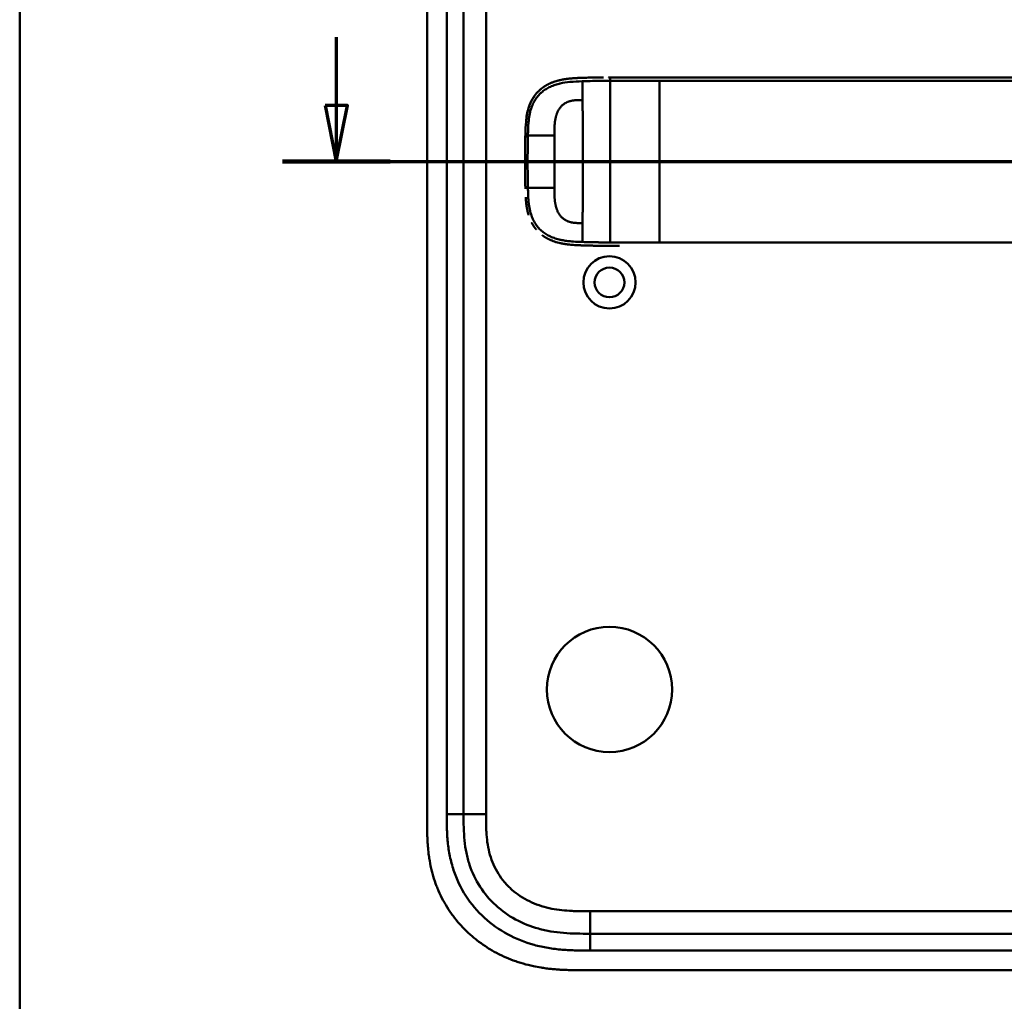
# Model space of a CAD drawing. Header units: millimetres. Extents: x 20 to 833, y 20 to 574.
# Tile 3 of 21: x 20 to 195, y 266 to 440. Entities that reach past the tile are written whole.
import ezdxf

# ---------------------------------------------------------------- set-up
doc = ezdxf.new("R2010")
doc.units = ezdxf.units.MM
doc.header["$LTSCALE"] = 2
for name, color, linetype, lineweight in [('Schnittansichtslinien(DIN)', 7, 'Continuous', 70), ('Sichtbare Kanten(DIN)', 7, 'Continuous', 50), ('Sichtbare tangentiale Kanten(DIN)', 7, 'Continuous', 50), ('Skizziergeometrie(DIN)', 7, 'Continuous', 50)]:
    doc.layers.add(name, color=color, linetype=linetype, lineweight=lineweight)

# ---------------------------------------------------------------- blocks, each defined once
blk = doc.blocks.new('Ränder Standardrahmen')
at = {"layer": 'Skizziergeometrie(DIN)', "flags": 128}
blk.add_lwpolyline([(10, 10), (10, 287), (410, 287), (410, 10), (10, 10)], dxfattribs=at)
blk = doc.blocks.new('2DTransSchnitt0')
at = {"layer": 'Schnittansichtslinien(DIN)', "linetype": 'Continuous'}
for p, q in [((38.205, 218.641), (38.205, 212.547)), ((39.205, 212.548), (37.205, 212.547)), ((37.205, 212.547), (38.205, 207.547)), ((38.205, 207.547), (39.205, 212.548)), ((38.205, 212.547), (38.205, 207.547)), ((33.403, 207.547), (164.65, 207.553))]:
    blk.add_line(p, q, dxfattribs=at)
at = {"layer": 'Schnittansichtslinien(DIN)', "linetype": 'Continuous', "lineweight": 140}
blk.add_line((33.403, 207.547), (43.008, 207.548), dxfattribs=at)
at = {"layer": 'Schnittansichtslinien(DIN)', "linetype": 'Continuous', "flags": 128}
blk.add_lwpolyline([(37.205, 212.547), (38.205, 207.547), (39.205, 212.548), (37.205, 212.547)], dxfattribs=at)
at = {"layer": 'Schnittansichtslinien(DIN)'}
blk.add_solid([(37.205, 212.547), (38.205, 207.547), (39.205, 212.548), (37.205, 212.547)], dxfattribs=at)

msp = doc.modelspace()

# ---------------------------------------------------------------- linework, layer by layer
at = {"layer": 'Sichtbare Kanten(DIN)'}
for p, q in [((92.608, 489.298), (92.608, 297.867)), ((99.108, 488.298), (99.108, 298.867)), ((125.318, 430.095), (125.252, 430.095)), ((122.881, 400.11), (122.881, 400.11)), ((121.647, 277.582), (266.57, 277.582)), ((120.647, 271.082), (279.57, 271.082))]:
    msp.add_line(p, q, dxfattribs=at)
for centre, radius in [((125.108, 393.582), 4.65), ((125.108, 393.582), 2.65), ((125.108, 321.082), 11.15)]:
    msp.add_circle(centre, radius, dxfattribs=at)
for radius, start, end in [(11.6, 147.51746, 147.56366), (11.7, 146.65937, 146.70471), (11.5, 148.39068, 148.43445), (11.5, 211.57112, 211.61294), (11.6, 212.44432, 212.48803), (11.7, 213.30625, 213.34865)]:
    msp.add_arc((125.108, 415.082), radius, start, end, dxfattribs=at)
for points, degree, knots in [([(120.253, 430.017), (120.252, 430.017), (119.837, 430.003), (119.053, 429.973), (118.276, 429.925), (117.516, 429.845), (116.77, 429.714), (116.42, 429.639)], 5, [0, 0, 0, 0, 0, 0, 0.00023388, 0.21792631, 0.41257681, 0.41257681, 0.41257681, 0.41257681, 0.41257681, 0.41257681]), ([(120.451, 430.024), (120.428, 430.023), (120.405, 430.022), (120.339, 430.02), (120.296, 430.019), (120.253, 430.017)], 3, [0.495122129, 0.495122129, 0.495122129, 0.495122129, 0.502349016, 0.502349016, 0.515895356, 0.515895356, 0.515895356, 0.515895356]), ([(120.451, 430.024), (120.451, 430.024), (120.451, 430.024), (120.451, 430.024), (120.451, 430.024), (120.452, 430.024), (120.452, 430.024), (120.453, 430.024), (120.453, 430.024), (120.456, 430.024), (120.458, 430.024), (120.467, 430.024), (120.474, 430.025), (120.5, 430.025), (120.519, 430.026), (120.598, 430.029), (120.657, 430.03), (120.754, 430.033), (120.791, 430.035), (120.846, 430.036), (120.865, 430.037), (120.893, 430.038), (120.902, 430.038), (120.916, 430.038), (120.921, 430.038), (120.928, 430.039), (120.93, 430.039), (120.934, 430.039), (120.935, 430.039), (120.937, 430.039), (120.937, 430.039), (120.938, 430.039), (120.939, 430.039), (120.939, 430.039), (120.939, 430.039), (120.939, 430.039), (120.939, 430.039), (120.94, 430.039), (120.94, 430.039), (120.94, 430.039), (120.94, 430.039), (120.94, 430.039)], 3, [0, 0, 0, 0, 0.000030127, 0.000030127, 0.00007034, 0.00007034, 0.000146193, 0.000146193, 0.000373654, 0.000373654, 0.001055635, 0.001055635, 0.003100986, 0.003100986, 0.009236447, 0.009236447, 0.027643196, 0.027643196, 0.039082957, 0.039082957, 0.044805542, 0.044805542, 0.047668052, 0.047668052, 0.049100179, 0.049100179, 0.049817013, 0.049817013, 0.050176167, 0.050176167, 0.050356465, 0.050356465, 0.050447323, 0.050447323, 0.050493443, 0.050493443, 0.050517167, 0.050517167, 0.050529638, 0.050529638, 0.050543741, 0.050543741, 0.050543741, 0.050543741]), ([(121.612, 430.056), (121.604, 430.056), (121.595, 430.056), (121.385, 430.051), (121.184, 430.046), (120.969, 430.04), (120.954, 430.039), (120.94, 430.039)], 3, [0.373932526, 0.373932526, 0.373932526, 0.373932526, 0.376597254, 0.376597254, 0.439473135, 0.439473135, 0.443987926, 0.443987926, 0.443987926, 0.443987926]), ([(121.612, 430.056), (121.612, 430.056), (121.612, 430.056), (121.613, 430.056), (121.613, 430.056), (121.613, 430.056), (121.614, 430.056), (121.615, 430.056), (121.616, 430.056), (121.621, 430.056), (121.624, 430.056), (121.638, 430.057), (121.649, 430.057), (121.691, 430.058), (121.722, 430.059), (121.849, 430.061), (121.944, 430.063), (122.069, 430.066), (122.1, 430.067), (122.145, 430.067), (122.161, 430.068), (122.184, 430.068), (122.191, 430.068), (122.203, 430.069), (122.206, 430.069), (122.212, 430.069), (122.214, 430.069), (122.217, 430.069), (122.218, 430.069), (122.219, 430.069), (122.22, 430.069), (122.221, 430.069), (122.221, 430.069), (122.221, 430.069), (122.221, 430.069), (122.222, 430.069), (122.222, 430.069), (122.222, 430.069), (122.222, 430.069), (122.222, 430.069)], 3, [0, 0, 0, 0, 0.000046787, 0.000046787, 0.000086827, 0.000086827, 0.000206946, 0.000206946, 0.000567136, 0.000567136, 0.001647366, 0.001647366, 0.004887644, 0.004887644, 0.014608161, 0.014608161, 0.043771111, 0.043771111, 0.053078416, 0.053078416, 0.057732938, 0.057732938, 0.060060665, 0.060060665, 0.061224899, 0.061224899, 0.061807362, 0.061807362, 0.062098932, 0.062098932, 0.062245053, 0.062245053, 0.062318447, 0.062318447, 0.062355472, 0.062355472, 0.062374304, 0.062374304, 0.062394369, 0.062394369, 0.062394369, 0.062394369]), ([(122.83, 430.079), (122.82, 430.079), (122.809, 430.078), (122.606, 430.076), (122.413, 430.072), (122.222, 430.069)], 3, [0.247650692, 0.247650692, 0.247650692, 0.247650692, 0.250845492, 0.250845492, 0.310534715, 0.310534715, 0.310534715, 0.310534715]), ([(122.83, 430.079), (122.83, 430.079), (122.83, 430.079), (122.83, 430.079), (122.831, 430.079), (122.831, 430.079), (122.831, 430.079), (122.833, 430.079), (122.834, 430.079), (122.839, 430.079), (122.842, 430.079), (122.856, 430.079), (122.867, 430.079), (122.909, 430.08), (122.941, 430.08), (123.069, 430.082), (123.164, 430.083), (123.289, 430.085), (123.318, 430.085), (123.362, 430.085), (123.376, 430.086), (123.398, 430.086), (123.405, 430.086), (123.416, 430.086), (123.42, 430.086), (123.426, 430.086), (123.427, 430.086), (123.43, 430.086), (123.431, 430.086), (123.432, 430.086), (123.433, 430.086), (123.434, 430.086), (123.434, 430.086), (123.434, 430.086), (123.434, 430.086), (123.434, 430.086), (123.434, 430.086), (123.435, 430.086), (123.435, 430.086), (123.435, 430.086)], 3, [0, 0, 0, 0, 0.000043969, 0.000043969, 0.000083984, 0.000083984, 0.000204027, 0.000204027, 0.000564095, 0.000564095, 0.001644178, 0.001644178, 0.004884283, 0.004884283, 0.014604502, 0.014604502, 0.04376599, 0.04376599, 0.052593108, 0.052593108, 0.057007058, 0.057007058, 0.059214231, 0.059214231, 0.060317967, 0.060317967, 0.060869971, 0.060869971, 0.061146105, 0.061146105, 0.061284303, 0.061284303, 0.061353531, 0.061353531, 0.061388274, 0.061388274, 0.061405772, 0.061405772, 0.061423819, 0.061423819, 0.061423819, 0.061423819]), ([(124.946, 430.095), (124.946, 430.095), (124.946, 430.095), (124.946, 430.095), (124.947, 430.095), (124.947, 430.095), (124.947, 430.095), (124.948, 430.095), (124.949, 430.095), (124.951, 430.095), (124.953, 430.095), (124.972, 430.095), (124.99, 430.095), (125.032, 430.095), (125.057, 430.095), (125.113, 430.095), (125.145, 430.095), (125.188, 430.095), (125.199, 430.095), (125.213, 430.095), (125.217, 430.095), (125.221, 430.095), (125.223, 430.095), (125.224, 430.095), (125.225, 430.095), (125.225, 430.095), (125.225, 430.095), (125.226, 430.095), (125.226, 430.095), (125.226, 430.095)], 3, [0, 0, 0, 0, 0.000010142, 0.000010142, 0.000037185, 0.000037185, 0.000109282, 0.000109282, 0.000301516, 0.000301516, 0.000814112, 0.000814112, 0.00628175, 0.00628175, 0.013571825, 0.013571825, 0.023292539, 0.023292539, 0.026532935, 0.026532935, 0.027613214, 0.027613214, 0.02797342, 0.02797342, 0.028093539, 0.028093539, 0.028133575, 0.028133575, 0.028179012, 0.028179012, 0.028179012, 0.028179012]), ([(274.337, 430.095), (273.907, 430.095), (273.467, 430.095), (273.017, 430.095), (270.486, 430.095), (267.745, 430.095), (265.004, 430.095), (262.754, 430.095), (260.484, 430.095), (258.214, 430.095), (248.11, 430.095), (237.96, 430.095), (227.838, 430.095), (210.929, 430.095), (194.004, 430.095), (177.091, 430.095), (168.634, 430.095), (160.175, 430.095), (151.717, 430.095), (147.488, 430.095), (143.261, 430.095), (139.031, 430.095), (136.367, 430.095), (133.69, 430.095), (131.044, 430.095), (129.49, 430.095), (127.956, 430.095), (126.409, 430.095), (126.047, 430.095), (125.69, 430.095), (125.318, 430.095)], 3, [4.0756562, 4.0756562, 4.0756562, 4.0756562, 4.2235005, 4.2235005, 4.2235005, 5.0551855, 5.0551855, 5.0551855, 5.7376751, 5.7376751, 5.7376751, 8.7756456, 8.7756456, 8.7756456, 13.8502555, 13.8502555, 13.8502555, 16.3875605, 16.3875605, 16.3875605, 17.6562129, 17.6562129, 17.6562129, 18.4553381, 18.4553381, 18.4553381, 18.9248654, 18.9248654, 18.9248654, 19.0347624, 19.0347624, 19.0347624, 19.0347624]), ([(110.585, 424.264), (110.585, 424.264), (110.585, 424.264), (110.585, 424.264), (110.585, 424.264), (110.585, 424.265), (110.585, 424.265), (110.586, 424.266), (110.586, 424.266), (110.588, 424.274), (110.59, 424.282), (110.594, 424.299), (110.597, 424.308), (110.606, 424.342), (110.613, 424.367), (110.657, 424.524), (110.697, 424.655), (110.797, 424.957), (110.859, 425.128), (111.222, 426.028), (111.632, 426.711), (112.308, 427.488), (112.501, 427.682), (112.772, 427.924), (112.841, 427.983), (112.934, 428.06), (112.958, 428.079), (113.011, 428.121), (113.048, 428.15), (113.071, 428.168)], 3, [0, 0, 0, 0, 0.00001917, 0.00001917, 0.00005748, 0.00005748, 0.0001341, 0.0001341, 0.00028731, 0.00028731, 0.00273868, 0.00273868, 0.00568458, 0.00568458, 0.01354038, 0.01354038, 0.05545011, 0.05545011, 0.11134725, 0.11134725, 0.35517064, 0.35517064, 0.44356669, 0.44356669, 0.47298691, 0.47298691, 0.48279208, 0.48279208, 0.49507867, 0.49507867, 0.49507867, 0.49507867]), ([(114.684, 429.1), (114.611, 429.07), (114.271, 428.921), (113.939, 428.752), (113.617, 428.562), (113.307, 428.35), (113.071, 428.168)], 5, [0.61062915, 0.61062915, 0.61062915, 0.61062915, 0.61062915, 0.61062915, 0.65331117, 0.81171679, 0.81171679, 0.81171679, 0.81171679, 0.81171679, 0.81171679]), ([(114.684, 429.101), (114.684, 429.101), (114.684, 429.101), (114.685, 429.101), (114.685, 429.101), (114.687, 429.102), (114.689, 429.102), (114.695, 429.105), (114.699, 429.107), (114.716, 429.114), (114.729, 429.119), (114.807, 429.152), (114.874, 429.178), (115.03, 429.239), (115.121, 429.272), (115.454, 429.388), (115.701, 429.462), (116.036, 429.549), (116.12, 429.57), (116.232, 429.597), (116.26, 429.603), (116.332, 429.619), (116.39, 429.632), (116.42, 429.639)], 3, [0, 0, 0, 0, 0.00003654, 0.00003654, 0.00018252, 0.00018252, 0.00076618, 0.00076618, 0.00242803, 0.00242803, 0.00685953, 0.00685953, 0.03049567, 0.03049567, 0.06201177, 0.06201177, 0.14610438, 0.14610438, 0.17411752, 0.17411752, 0.18345463, 0.18345463, 0.19786847, 0.19786847, 0.19786847, 0.19786847]), ([(111.945, 427.06), (111.812, 426.893), (111.632, 426.647), (111.465, 426.389), (111.311, 426.121), (111.172, 425.843), (111.132, 425.76)], 5, [0.97812109, 0.97812109, 0.97812109, 0.97812109, 0.97812109, 0.97812109, 1.08869603, 1.13469167, 1.13469167, 1.13469167, 1.13469167, 1.13469167, 1.13469167]), ([(110.121, 419.971), (110.138, 420.71), (110.163, 421.451), (110.308, 422.998), (110.442, 423.811), (110.751, 424.831), (110.839, 425.08), (110.971, 425.404), (111.005, 425.484), (111.053, 425.59), (111.065, 425.617), (111.095, 425.682), (111.121, 425.738), (111.132, 425.76)], 3, [0, 0, 0, 0, 0.22193069, 0.22193069, 0.46716018, 0.46716018, 0.54829237, 0.54829237, 0.57530605, 0.57530605, 0.58430942, 0.58430942, 0.59766622, 0.59766622, 0.59766622, 0.59766622]), ([(110.585, 424.264), (110.578, 424.238), (110.498, 423.93), (110.429, 423.619), (110.372, 423.305), (110.324, 422.989), (110.288, 422.699)], 5, [1.29338836, 1.29338836, 1.29338836, 1.29338836, 1.29338836, 1.29338836, 1.30638847, 1.4503927, 1.4503927, 1.4503927, 1.4503927, 1.4503927, 1.4503927]), ([(110.065, 414.872), (110.065, 414.872), (110.065, 414.873), (110.065, 414.873), (110.065, 414.873), (110.065, 414.874), (110.065, 414.874), (110.065, 414.876), (110.065, 414.877), (110.065, 414.882), (110.065, 414.885), (110.065, 414.9), (110.065, 414.911), (110.065, 414.954), (110.065, 414.986), (110.065, 415.116), (110.065, 415.213), (110.066, 415.602), (110.067, 415.893), (110.07, 416.622), (110.074, 417.06), (110.083, 417.825), (110.087, 418.153), (110.107, 419.434), (110.117, 420.388), (110.17, 421.338)], 3, [0, 0, 0, 0, 0.00008576, 0.00008576, 0.00012576, 0.00012576, 0.00024577, 0.00024577, 0.00060577, 0.00060577, 0.00168578, 0.00168578, 0.0049258, 0.0049258, 0.01464581, 0.01464581, 0.04380589, 0.04380589, 0.13128689, 0.13128689, 0.26250768, 0.26250768, 0.36092522, 0.36092522, 0.64677941, 0.64677941, 0.64677941, 0.64677941]), ([(110.088, 418.192), (110.088, 418.197), (110.089, 418.298), (110.098, 418.891), (110.109, 419.431), (110.121, 419.971)], 3, [0.11540998, 0.11540998, 0.11540998, 0.11540998, 0.13127697, 0.13127697, 0.29329903, 0.29329903, 0.29329903, 0.29329903]), ([(110.112, 419.578), (110.112, 419.578), (110.112, 419.578), (110.112, 419.578), (110.112, 419.578), (110.112, 419.579), (110.112, 419.579), (110.113, 419.581), (110.113, 419.582), (110.113, 419.587), (110.113, 419.591), (110.113, 419.605), (110.113, 419.616), (110.114, 419.659), (110.115, 419.691), (110.117, 419.806), (110.119, 419.889), (110.121, 419.971)], 3, [0, 0, 0, 0, 0.000033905, 0.000033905, 0.000073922, 0.000073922, 0.000193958, 0.000193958, 0.000554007, 0.000554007, 0.001634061, 0.001634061, 0.004874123, 0.004874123, 0.014594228, 0.014594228, 0.039322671, 0.039322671, 0.039322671, 0.039322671]), ([(110.074, 417.039), (110.074, 417.039), (110.074, 417.039), (110.074, 417.039), (110.074, 417.04), (110.074, 417.04), (110.074, 417.04), (110.074, 417.042), (110.074, 417.043), (110.074, 417.048), (110.074, 417.052), (110.074, 417.066), (110.075, 417.077), (110.075, 417.12), (110.075, 417.152), (110.077, 417.282), (110.078, 417.379), (110.08, 417.642), (110.082, 417.807), (110.085, 417.972)], 3, [0, 0, 0, 0, 0.000075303, 0.000075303, 0.000115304, 0.000115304, 0.000235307, 0.000235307, 0.000595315, 0.000595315, 0.001675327, 0.001675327, 0.004915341, 0.004915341, 0.014635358, 0.014635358, 0.043795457, 0.043795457, 0.093385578, 0.093385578, 0.093385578, 0.093385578]), ([(110.088, 418.193), (110.088, 418.193), (110.088, 418.193), (110.088, 418.193), (110.088, 418.193), (110.088, 418.194), (110.088, 418.194), (110.088, 418.196), (110.088, 418.197), (110.088, 418.202), (110.088, 418.205), (110.088, 418.22), (110.088, 418.231), (110.089, 418.274), (110.09, 418.306), (110.091, 418.436), (110.093, 418.533), (110.095, 418.666), (110.096, 418.703), (110.097, 418.753), (110.097, 418.767), (110.097, 418.783), (110.097, 418.785), (110.097, 418.788), (110.097, 418.789), (110.097, 418.789), (110.097, 418.789), (110.097, 418.789), (110.097, 418.789), (110.097, 418.789), (110.097, 418.79), (110.097, 418.79)], 3, [0, 0, 0, 0, 0.000042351, 0.000042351, 0.000082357, 0.000082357, 0.000202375, 0.000202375, 0.000562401, 0.000562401, 0.001642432, 0.001642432, 0.004882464, 0.004882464, 0.014602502, 0.014602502, 0.043762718, 0.043762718, 0.054697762, 0.054697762, 0.058798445, 0.058798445, 0.059567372, 0.059567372, 0.059642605, 0.059642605, 0.059680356, 0.059680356, 0.059699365, 0.059699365, 0.059718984, 0.059718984, 0.059718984, 0.059718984]), ([(110.088, 418.192), (110.088, 418.198), (110.089, 418.305), (110.092, 418.451), (110.093, 418.542), (110.095, 418.666), (110.096, 418.7), (110.097, 418.747), (110.097, 418.76), (110.097, 418.777), (110.097, 418.782), (110.097, 418.787), (110.097, 418.788), (110.097, 418.788), (110.097, 418.789), (110.097, 418.789), (110.097, 418.789), (110.097, 418.789), (110.097, 418.789), (110.097, 418.789), (110.097, 418.79), (110.097, 418.79)], 3, [0.442471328, 0.442471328, 0.442471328, 0.442471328, 0.459325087, 0.459325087, 0.486465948, 0.486465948, 0.496643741, 0.496643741, 0.500460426, 0.500460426, 0.501891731, 0.501891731, 0.50203941, 0.50203941, 0.502113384, 0.502113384, 0.502150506, 0.502150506, 0.5021692, 0.5021692, 0.502188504, 0.502188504, 0.502188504, 0.502188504]), ([(110.069, 413.768), (110.069, 413.768), (110.069, 413.768), (110.069, 413.769), (110.069, 413.769), (110.069, 413.769), (110.069, 413.77), (110.069, 413.771), (110.069, 413.773), (110.069, 413.777), (110.069, 413.781), (110.069, 413.795), (110.069, 413.806), (110.069, 413.849), (110.069, 413.882), (110.068, 414.011), (110.068, 414.109), (110.066, 414.497), (110.065, 414.789), (110.065, 415.518), (110.067, 415.955), (110.072, 416.798), (110.075, 417.194), (110.08, 417.609)], 3, [0, 0, 0, 0, 0.00006518, 0.00006518, 0.00010518, 0.00010518, 0.00022519, 0.00022519, 0.00058521, 0.00058521, 0.00166523, 0.00166523, 0.00490526, 0.00490526, 0.01462529, 0.01462529, 0.04378543, 0.04378543, 0.13126692, 0.13126692, 0.26248759, 0.26248759, 0.38414892, 0.38414892, 0.38414892, 0.38414892]), ([(110.067, 415.965), (110.067, 415.908), (110.066, 415.806), (110.066, 415.705), (110.066, 415.603), (110.066, 415.501), (110.066, 415.458)], 5, [0.378128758, 0.378128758, 0.378128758, 0.378128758, 0.378128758, 0.378128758, 0.40694036, 0.428804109, 0.428804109, 0.428804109, 0.428804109, 0.428804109, 0.428804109]), ([(110.069, 413.768), (110.07, 413.628), (110.071, 413.488), (110.072, 413.347), (110.073, 413.295), (110.073, 413.242), (110.074, 413.19)], 3, [0.132443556, 0.132443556, 0.132443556, 0.132443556, 0.174407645, 0.174407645, 0.174407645, 0.190155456, 0.190155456, 0.190155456, 0.190155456]), ([(110.08, 412.607), (110.08, 412.607), (110.08, 412.607), (110.08, 412.607), (110.08, 412.607), (110.08, 412.608), (110.08, 412.608), (110.08, 412.61), (110.08, 412.611), (110.08, 412.616), (110.08, 412.619), (110.08, 412.634), (110.079, 412.644), (110.079, 412.688), (110.079, 412.72), (110.077, 412.85), (110.076, 412.947), (110.075, 413.068), (110.075, 413.093), (110.074, 413.129), (110.074, 413.141), (110.074, 413.159), (110.074, 413.166), (110.074, 413.175), (110.074, 413.178), (110.074, 413.182), (110.074, 413.184), (110.074, 413.186), (110.074, 413.187), (110.074, 413.188), (110.074, 413.188), (110.074, 413.189), (110.074, 413.189), (110.074, 413.189), (110.074, 413.189), (110.074, 413.19), (110.074, 413.19), (110.074, 413.19), (110.074, 413.19), (110.074, 413.19)], 3, [0, 0, 0, 0, 0.000031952, 0.000031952, 0.000071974, 0.000071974, 0.000192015, 0.000192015, 0.000552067, 0.000552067, 0.001632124, 0.001632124, 0.004872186, 0.004872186, 0.014592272, 0.014592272, 0.043752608, 0.043752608, 0.05104132, 0.05104132, 0.054685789, 0.054685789, 0.056508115, 0.056508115, 0.057419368, 0.057419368, 0.057875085, 0.057875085, 0.058103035, 0.058103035, 0.058217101, 0.058217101, 0.058274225, 0.058274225, 0.058302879, 0.058302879, 0.058317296, 0.058317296, 0.058332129, 0.058332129, 0.058332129, 0.058332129]), ([(110.08, 412.607), (110.081, 412.466), (110.083, 412.325), (110.085, 412.184), (110.086, 412.129), (110.087, 412.074), (110.087, 412.019)], 3, [0.248417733, 0.248417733, 0.248417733, 0.248417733, 0.290654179, 0.290654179, 0.290654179, 0.307101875, 0.307101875, 0.307101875, 0.307101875]), ([(110.097, 411.422), (110.097, 411.422), (110.097, 411.422), (110.097, 411.422), (110.097, 411.423), (110.097, 411.423), (110.097, 411.424), (110.097, 411.425), (110.097, 411.426), (110.097, 411.431), (110.097, 411.435), (110.096, 411.449), (110.096, 411.46), (110.096, 411.503), (110.095, 411.535), (110.093, 411.665), (110.091, 411.762), (110.089, 411.886), (110.089, 411.913), (110.088, 411.953), (110.088, 411.966), (110.088, 411.986), (110.088, 411.993), (110.088, 412.003), (110.088, 412.006), (110.088, 412.011), (110.088, 412.013), (110.088, 412.015), (110.088, 412.016), (110.087, 412.017), (110.087, 412.018), (110.087, 412.018), (110.087, 412.018), (110.087, 412.019), (110.087, 412.019), (110.087, 412.019), (110.087, 412.019), (110.087, 412.019), (110.087, 412.019), (110.087, 412.019)], 3, [0, 0, 0, 0, 0.000053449, 0.000053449, 0.000093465, 0.000093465, 0.000213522, 0.000213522, 0.000573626, 0.000573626, 0.001653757, 0.001653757, 0.004893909, 0.004893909, 0.014614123, 0.014614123, 0.043774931, 0.043774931, 0.051769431, 0.051769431, 0.055766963, 0.055766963, 0.057765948, 0.057765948, 0.05876565, 0.05876565, 0.059265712, 0.059265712, 0.059515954, 0.059515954, 0.059641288, 0.059641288, 0.059704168, 0.059704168, 0.059735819, 0.059735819, 0.059751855, 0.059751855, 0.059768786, 0.059768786, 0.059768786, 0.059768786]), ([(110.097, 411.422), (110.099, 411.287), (110.102, 411.152), (110.104, 411.018), (110.107, 410.883), (110.11, 410.748), (110.112, 410.614)], 3, [0.366689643, 0.366689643, 0.366689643, 0.366689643, 0.406900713, 0.406900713, 0.406900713, 0.447266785, 0.447266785, 0.447266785, 0.447266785]), ([(110.121, 410.228), (110.121, 410.228), (110.121, 410.228), (110.121, 410.228), (110.121, 410.228), (110.121, 410.229), (110.121, 410.229), (110.121, 410.233), (110.121, 410.236), (110.12, 410.252), (110.12, 410.264), (110.117, 410.378), (110.115, 410.479), (110.113, 410.592), (110.112, 410.614), (110.112, 410.614)], 3, [0, 0, 0, 0, 0.000014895, 0.000014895, 0.000074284, 0.000074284, 0.000192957, 0.000192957, 0.001142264, 0.001142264, 0.004939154, 0.004939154, 0.035319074, 0.035319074, 0.03868203, 0.03868203, 0.03868203, 0.03868203]), ([(110.316, 407.279), (110.316, 407.279), (110.316, 407.279), (110.316, 407.279), (110.316, 407.279), (110.316, 407.28), (110.316, 407.28), (110.316, 407.282), (110.315, 407.283), (110.315, 407.288), (110.314, 407.291), (110.312, 407.306), (110.311, 407.316), (110.305, 407.359), (110.301, 407.391), (110.284, 407.519), (110.272, 407.615), (110.23, 408.001), (110.205, 408.291), (110.182, 408.643), (110.178, 408.705), (110.175, 408.767)], 3, [0, 0, 0, 0, 0.00003489, 0.00003489, 0.00007493, 0.00007493, 0.00019502, 0.00019502, 0.00055514, 0.00055514, 0.00163526, 0.00163526, 0.00487537, 0.00487537, 0.01459547, 0.01459547, 0.04375692, 0.04375692, 0.13126731, 0.13126731, 0.14987755, 0.14987755, 0.14987755, 0.14987755]), ([(110.316, 407.279), (110.351, 407.031), (110.407, 406.687), (110.476, 406.345), (110.558, 406.006), (110.656, 405.672), (110.684, 405.579)], 5, [0.31433668, 0.31433668, 0.31433668, 0.31433668, 0.31433668, 0.31433668, 0.43750456, 0.48594884, 0.48594884, 0.48594884, 0.48594884, 0.48594884, 0.48594884]), ([(111.253, 404.191), (111.271, 404.157), (111.41, 403.898), (111.561, 403.648), (111.725, 403.408), (111.899, 403.179), (112.059, 402.989)], 5, [0.63578119, 0.63578119, 0.63578119, 0.63578119, 0.63578119, 0.63578119, 0.65520572, 0.78405735, 0.78405735, 0.78405735, 0.78405735, 0.78405735, 0.78405735]), ([(113.144, 401.966), (113.368, 401.798), (113.644, 401.613), (113.931, 401.444), (114.225, 401.293), (114.526, 401.158), (114.576, 401.136)], 5, [0.94147194, 0.94147194, 0.94147194, 0.94147194, 0.94147194, 0.94147194, 1.09060804, 1.12015227, 1.12015227, 1.12015227, 1.12015227, 1.12015227, 1.12015227]), ([(123.324, 400.105), (123.324, 400.105), (123.324, 400.105), (123.323, 400.105), (123.323, 400.105), (123.323, 400.105), (123.322, 400.105), (123.321, 400.105), (123.319, 400.105), (123.315, 400.105), (123.311, 400.105), (123.297, 400.105), (123.286, 400.105), (123.243, 400.105), (123.211, 400.106), (123.084, 400.107), (122.988, 400.109), (122.606, 400.114), (122.32, 400.119), (121.605, 400.133), (121.18, 400.143), (120.118, 400.175), (119.488, 400.196), (117.925, 400.298), (117.003, 400.404), (115.748, 400.711), (115.39, 400.818), (114.918, 400.993), (114.795, 401.042), (114.65, 401.103), (114.627, 401.113), (114.596, 401.127), (114.588, 401.13), (114.579, 401.134), (114.578, 401.135), (114.577, 401.135), (114.577, 401.135), (114.576, 401.136), (114.576, 401.136), (114.576, 401.136), (114.576, 401.136), (114.576, 401.136)], 3, [0, 0, 0, 0, 0.00005241, 0.00005241, 0.00009242, 0.00009242, 0.00021245, 0.00021245, 0.0005725, 0.0005725, 0.00165256, 0.00165256, 0.00489264, 0.00489264, 0.01461281, 0.01461281, 0.04377449, 0.04377449, 0.13125587, 0.13125587, 0.2625352, 0.2625352, 0.45952046, 0.45952046, 0.75581351, 0.75581351, 0.87730662, 0.87730662, 0.92088603, 0.92088603, 0.92905535, 0.92905535, 0.93211897, 0.93211897, 0.93240621, 0.93240621, 0.93251398, 0.93251398, 0.93253419, 0.93253419, 0.93255264, 0.93255264, 0.93255264, 0.93255264]), ([(124.363, 400.096), (124.363, 400.096), (124.362, 400.096), (124.362, 400.096), (124.362, 400.096), (124.361, 400.096), (124.361, 400.096), (124.359, 400.096), (124.358, 400.096), (124.353, 400.097), (124.35, 400.097), (124.336, 400.097), (124.325, 400.097), (124.282, 400.097), (124.25, 400.097), (124.122, 400.098), (124.025, 400.098), (123.642, 400.101), (123.353, 400.104), (122.204, 400.119), (121.341, 400.137), (119.907, 400.183), (119.306, 400.205), (117.833, 400.309), (116.963, 400.415), (115.757, 400.708), (115.399, 400.815), (114.926, 400.99), (114.802, 401.039), (114.658, 401.1), (114.635, 401.11), (114.604, 401.124), (114.595, 401.127), (114.584, 401.132), (114.581, 401.134), (114.577, 401.135), (114.577, 401.135), (114.577, 401.135), (114.576, 401.135), (114.576, 401.136), (114.576, 401.136), (114.576, 401.136), (114.576, 401.136), (114.576, 401.136)], 3, [0, 0, 0, 0, 0.0000491, 0.0000491, 0.0000891, 0.0000891, 0.0002091, 0.0002091, 0.0005692, 0.0005692, 0.0016492, 0.0016492, 0.0048893, 0.0048893, 0.0146095, 0.0146095, 0.0437711, 0.0437711, 0.1312516, 0.1312516, 0.3939292, 0.3939292, 0.5799593, 0.5799593, 0.8598793, 0.8598793, 0.9815506, 0.9815506, 1.0251294, 1.0251294, 1.0332986, 1.0332986, 1.036362, 1.036362, 1.037511, 1.037511, 1.0376187, 1.0376187, 1.0376591, 1.0376591, 1.0376718, 1.0376718, 1.0376858, 1.0376858, 1.0376858, 1.0376858]), ([(120.927, 400.151), (120.926, 400.151), (120.926, 400.151), (120.926, 400.151), (120.925, 400.151), (120.925, 400.151), (120.924, 400.151), (120.923, 400.151), (120.922, 400.151), (120.917, 400.151), (120.913, 400.151), (120.899, 400.152), (120.889, 400.152), (120.847, 400.153), (120.815, 400.154), (120.689, 400.158), (120.595, 400.161), (120.493, 400.164), (120.484, 400.165), (120.469, 400.165), (120.462, 400.165), (120.456, 400.165), (120.456, 400.165), (120.456, 400.165), (120.456, 400.165), (120.456, 400.165), (120.456, 400.165), (120.456, 400.165), (120.455, 400.165), (120.456, 400.165)], 3, [0, 0, 0, 0, 0.00008353, 0.00008353, 0.00012354, 0.00012354, 0.000243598, 0.000243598, 0.00060375, 0.00060375, 0.001683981, 0.001683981, 0.004924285, 0.004924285, 0.014644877, 0.014644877, 0.043810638, 0.043810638, 0.046544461, 0.046544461, 0.048595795, 0.048595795, 0.048641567, 0.048641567, 0.048665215, 0.048665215, 0.048677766, 0.048677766, 0.048692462, 0.048692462, 0.048692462, 0.048692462]), ([(122.185, 400.121), (122.185, 400.121), (122.185, 400.121), (122.185, 400.121), (122.184, 400.121), (122.184, 400.121), (122.183, 400.121), (122.182, 400.121), (122.181, 400.121), (122.178, 400.121), (122.176, 400.121), (122.142, 400.122), (122.111, 400.123), (122.043, 400.124), (122.007, 400.125), (121.846, 400.128), (121.719, 400.131), (121.594, 400.134), (121.592, 400.134), (121.59, 400.134), (121.59, 400.134), (121.59, 400.134)], 3, [0, 0, 0, 0, 0.000037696, 0.000037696, 0.000112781, 0.000112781, 0.000262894, 0.000262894, 0.000563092, 0.000563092, 0.001163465, 0.001163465, 0.01076957, 0.01076957, 0.021744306, 0.021744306, 0.060254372, 0.060254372, 0.060863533, 0.060863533, 0.060907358, 0.060907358, 0.060907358, 0.060907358]), ([(123.324, 400.105), (123.324, 400.105), (123.324, 400.105), (123.323, 400.105), (123.323, 400.105), (123.323, 400.105), (123.322, 400.105), (123.32, 400.105), (123.319, 400.105), (123.313, 400.105), (123.308, 400.105), (123.283, 400.105), (123.263, 400.105), (123.084, 400.107), (122.92, 400.109), (122.766, 400.112), (122.766, 400.112), (122.766, 400.112)], 3, [0, 0, 0, 0, 0.000011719, 0.000011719, 0.000058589, 0.000058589, 0.000246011, 0.000246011, 0.000620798, 0.000620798, 0.00211992, 0.00211992, 0.008116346, 0.008116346, 0.056609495, 0.056609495, 0.056677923, 0.056677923, 0.056677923, 0.056677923]), ([(126.866, 400.094), (126.866, 400.094), (126.866, 400.094), (126.865, 400.094), (126.865, 400.094), (126.864, 400.094), (126.863, 400.094), (126.861, 400.094), (126.86, 400.094), (126.856, 400.094), (126.853, 400.094), (126.845, 400.094), (126.839, 400.094), (126.822, 400.094), (126.811, 400.094), (126.775, 400.094), (126.751, 400.094), (126.661, 400.094), (126.595, 400.094), (126.18, 400.094), (125.831, 400.094), (125.107, 400.094), (124.735, 400.095), (124.011, 400.098), (123.669, 400.101), (123.324, 400.105)], 3, [0, 0, 0, 0, 0.00005223, 0.00005223, 0.00015665, 0.00015665, 0.0003655, 0.0003655, 0.0007832, 0.0007832, 0.00161859, 0.00161859, 0.00328937, 0.00328937, 0.00663094, 0.00663094, 0.01403004, 0.01403004, 0.03376103, 0.03376103, 0.13899844, 0.13899844, 0.25220569, 0.25220569, 0.35698344, 0.35698344, 0.35698344, 0.35698344]), ([(99.108, 298.867), (99.108, 298.067), (99.11, 296.483), (99.24, 294.177), (99.57, 291.959), (100.318, 289.131), (101.877, 285.852), (104.707, 282.51), (108.291, 279.967), (111.725, 278.605), (114.643, 277.967), (116.908, 277.691), (119.245, 277.584), (120.841, 277.582), (121.647, 277.582)], 3, [41.2275228, 41.2275228, 41.2275228, 41.2275228, 41.4710255, 41.7145268, 41.9580281, 42.2015293, 42.6885319, 43.1755344, 43.662537, 44.1495395, 44.3930408, 44.6365421, 44.8800433, 45.1235454, 45.1235454, 45.1235454, 45.1235454]), ([(92.608, 297.867), (92.608, 297.568), (92.608, 296.969), (92.614, 296.216), (92.627, 295.459), (92.644, 294.851), (92.678, 294.088), (92.716, 293.476), (92.791, 292.558), (92.893, 291.638), (93.104, 290.26), (93.359, 289.043), (93.766, 287.54), (94.166, 286.357), (94.758, 284.913), (95.304, 283.788), (96.075, 282.43), (96.759, 281.385), (97.693, 280.135), (98.501, 279.184), (99.582, 278.06), (100.5, 277.216), (101.707, 276.233), (102.718, 275.504), (104.033, 274.671), (105.123, 274.068), (106.524, 273.395), (107.674, 272.922), (109.141, 272.413), (110.334, 272.072), (111.691, 271.759), (112.603, 271.589), (113.517, 271.448), (114.128, 271.368), (114.891, 271.285), (115.502, 271.23), (116.265, 271.176), (116.875, 271.143), (117.787, 271.108), (118.998, 271.083), (120.049, 271.082), (120.647, 271.082)], 3, [0.00000945, 0.00000945, 0.00000945, 0.00000945, 0.02084254, 0.04167563, 0.05209218, 0.07292527, 0.08334182, 0.10417491, 0.11459146, 0.14584109, 0.16667419, 0.20834037, 0.22917346, 0.27083965, 0.29167274, 0.33333892, 0.35417201, 0.3958382, 0.41667129, 0.45833747, 0.47917057, 0.52083675, 0.54166984, 0.58333603, 0.60416912, 0.6458353, 0.66666839, 0.70833458, 0.72916767, 0.77083385, 0.79166695, 0.82291658, 0.83333313, 0.85416622, 0.86458277, 0.88541586, 0.89583241, 0.9166655, 0.92708204, 0.95833168, 0.99999787, 0.99999787, 0.99999787, 0.99999787])]:
    msp.add_open_spline(points, degree=degree, knots=knots, dxfattribs=at)
for points, degree in [([(124.018, 430.091), (123.822, 430.09), (123.629, 430.088), (123.435, 430.086)], 3), ([(125.252, 430.095), (125.243, 430.095), (125.235, 430.095), (125.226, 430.095)], 3), ([(116.267, 400.585), (116.593, 400.51), (116.922, 400.447), (117.254, 400.395), (117.587, 400.352), (117.922, 400.316)], 5), ([(119.347, 400.209), (119.528, 400.2), (119.708, 400.192), (119.889, 400.185), (120.071, 400.178), (120.253, 400.172)], 5)]:
    msp.add_open_spline(points, degree=degree, dxfattribs=at)
at = {"layer": 'Sichtbare tangentiale Kanten(DIN)'}
for p, q in [((96.108, 298.867), (96.108, 488.298)), ((103.108, 488.298), (103.108, 298.867)), ((125.259, 429.485), (125.252, 429.485)), ((110.573, 419.753), (115.297, 419.753)), ((115.297, 419.753), (115.297, 419.761)), ((134.04, 415.094), (261.514, 415.094)), ((110.573, 410.437), (115.297, 410.437)), ((115.297, 410.437), (115.297, 410.428)), ((99.108, 298.867), (96.108, 298.867)), ((103.108, 298.867), (99.108, 298.867)), ((121.646, 281.582), (266.57, 281.582)), ((121.646, 277.582), (121.646, 281.582)), ((121.647, 277.582), (121.647, 274.582)), ((266.57, 274.582), (121.647, 274.582))]:
    msp.add_line(p, q, dxfattribs=at)
for centre, major_axis, start_param, end_param in [((115.214, 414.535), (0.005, 10.727), 4.7645546, 5.2203318), ((115.214, 415.654), (0.005, -10.727), 1.0628535, 1.5185692)]:
    msp.add_ellipse(centre, major_axis=major_axis, ratio=0.0085792, start_param=start_param, end_param=end_param, dxfattribs=at)
for points, degree, knots in [([(125.318, 430.095), (125.288, 430.095), (125.264, 430.045), (125.258, 429.858), (125.255, 429.757), (125.257, 429.627), (125.259, 429.485)], 3, [0, 0, 0, 0, 0.6504188, 0.6504188, 0.6504188, 1, 1, 1, 1]), ([(120.269, 429.409), (119.527, 429.384), (118.786, 429.354), (118.063, 429.283), (117.459, 429.224), (116.87, 429.138), (116.296, 429.006), (116.247, 428.994), (116.198, 428.983), (116.149, 428.971), (115.832, 428.893), (115.52, 428.8), (115.223, 428.694), (114.926, 428.588), (114.642, 428.468), (114.362, 428.327), (114.116, 428.204), (113.873, 428.064), (113.642, 427.911), (113.412, 427.757), (113.196, 427.592), (112.99, 427.411), (112.936, 427.364), (112.882, 427.315), (112.829, 427.265), (112.601, 427.049), (112.389, 426.815), (112.196, 426.565), (112.003, 426.315), (111.829, 426.048), (111.676, 425.769), (111.528, 425.5), (111.398, 425.219), (111.285, 424.925), (111.171, 424.63), (111.073, 424.321), (110.988, 423.988), (110.982, 423.964), (110.976, 423.941), (110.971, 423.919), (110.884, 423.565), (110.812, 423.181), (110.756, 422.768), (110.72, 422.503), (110.693, 422.25), (110.67, 421.982), (110.667, 421.946), (110.664, 421.913), (110.662, 421.881), (110.636, 421.553), (110.617, 421.216), (110.604, 420.864), (110.59, 420.512), (110.583, 420.249), (110.573, 419.753)], 3, [0, 0, 0, 0, 0.2307616, 0.2307616, 0.2307616, 0.4232269, 0.4232269, 0.4232269, 0.4395154, 0.4395154, 0.4395154, 0.5437339, 0.5437339, 0.5437339, 0.6479524, 0.6479524, 0.6479524, 0.7391727, 0.7391727, 0.7391727, 0.8303931, 0.8303931, 0.8303931, 0.8541945, 0.8541945, 0.8541945, 0.9564832, 0.9564832, 0.9564832, 1.0587718, 1.0587718, 1.0587718, 1.1575136, 1.1575136, 1.1575136, 1.2562554, 1.2562554, 1.2562554, 1.2634816, 1.2634816, 1.2634816, 1.383867, 1.383867, 1.383867, 1.4613031, 1.4613031, 1.4613031, 1.4716059, 1.4716059, 1.4716059, 1.5781685, 1.5781685, 1.5781685, 1.684731, 1.684731, 1.684731, 1.684731]), ([(125.252, 429.485), (125.234, 429.485), (125.217, 429.485), (125.199, 429.485), (124.967, 429.485), (124.724, 429.484), (124.5, 429.483), (123.921, 429.481), (123.307, 429.476), (122.711, 429.467), (122.66, 429.467), (122.607, 429.466), (122.555, 429.465), (122.401, 429.463), (122.249, 429.46), (122.097, 429.457), (121.487, 429.445), (120.876, 429.429), (120.269, 429.409)], 3, [0, 0, 0, 0, 0.00531619, 0.00531619, 0.00531619, 0.07550479, 0.07550479, 0.07550479, 0.25684052, 0.25684052, 0.25684052, 0.27252586, 0.27252586, 0.27252586, 0.31946639, 0.31946639, 0.31946639, 0.50757072, 0.50757072, 0.50757072, 0.50757072]), ([(134.04, 429.484), (133.876, 429.484), (133.71, 429.484), (133.545, 429.484), (133.342, 429.484), (133.141, 429.484), (132.92, 429.484), (132.521, 429.484), (132.174, 429.484), (131.836, 429.484), (131.808, 429.484), (131.778, 429.484), (131.746, 429.484), (131.391, 429.484), (131.06, 429.484), (130.723, 429.484), (130.359, 429.484), (129.998, 429.484), (129.635, 429.484), (129.273, 429.484), (128.913, 429.484), (128.557, 429.484), (128.453, 429.484), (128.346, 429.484), (128.238, 429.484), (127.977, 429.484), (127.719, 429.484), (127.46, 429.484), (127.09, 429.484), (126.724, 429.484), (126.357, 429.484), (125.988, 429.484), (125.62, 429.484), (125.259, 429.485)], 3, [0, 0, 0, 0, 0.04936867, 0.04936867, 0.04936867, 0.11014179, 0.11014179, 0.11014179, 0.22014326, 0.22014326, 0.22014326, 0.2290985, 0.2290985, 0.2290985, 0.32998918, 0.32998918, 0.32998918, 0.4391613, 0.4391613, 0.4391613, 0.54803878, 0.54803878, 0.54803878, 0.58009837, 0.58009837, 0.58009837, 0.65768707, 0.65768707, 0.65768707, 0.76818131, 0.76818131, 0.76818131, 0.87925552, 0.87925552, 0.87925552, 0.87925552]), ([(229.646, 429.484), (211.067, 429.484), (192.472, 429.484), (173.898, 429.484), (161.763, 429.484), (149.63, 429.484), (137.495, 429.484), (136.344, 429.484), (135.192, 429.484), (134.04, 429.484)], 3, [3.1867877, 3.1867877, 3.1867877, 3.1867877, 8.7605377, 8.7605377, 8.7605377, 12.4019194, 12.4019194, 12.4019194, 12.7474629, 12.7474629, 12.7474629, 12.7474629]), ([(115.297, 419.761), (115.295, 420.286), (115.288, 421.667), (115.423, 423.197), (116.094, 425.006), (117.533, 425.876), (118.785, 426.053), (119.626, 426.044), (120.316, 426.061)], 5, [0, 0, 0, 0, 0, 0, 0.2491944, 0.4991944, 0.7491944, 0.9991944, 0.9991944, 0.9991944, 0.9991944, 0.9991944, 0.9991944]), ([(110.523, 415.094), (110.523, 414.9), (110.523, 414.707), (110.524, 414.514), (110.526, 413.549), (110.535, 412.583), (110.551, 411.61), (110.554, 411.415), (110.557, 411.223), (110.561, 411.036), (110.564, 410.85), (110.568, 410.658), (110.572, 410.458), (110.572, 410.451), (110.573, 410.444), (110.573, 410.437)], 3, [0, 0, 0, 0, 0.05795206, 0.05795206, 0.05795206, 0.34771308, 0.34771308, 0.34771308, 0.40585328, 0.40585328, 0.40585328, 0.46369354, 0.46369354, 0.46369354, 0.46581276, 0.46581276, 0.46581276, 0.46581276]), ([(115.306, 415.094), (114.843, 415.094), (114.509, 415.094), (114.105, 415.094), (113.702, 415.094), (113.308, 415.094), (112.914, 415.094), (112.816, 415.094), (112.718, 415.094), (112.619, 415.094), (112.324, 415.094), (112.029, 415.094), (111.732, 415.094), (111.682, 415.094), (111.632, 415.094), (111.583, 415.094), (111.533, 415.094), (111.483, 415.094), (111.433, 415.094), (111.184, 415.094), (110.932, 415.094), (110.675, 415.094), (110.624, 415.094), (110.573, 415.094), (110.523, 415.094)], 3, [0, 0, 0, 0, 0.13009876, 0.13009876, 0.13009876, 0.26019753, 0.26019753, 0.26019753, 0.29272222, 0.29272222, 0.29272222, 0.39029629, 0.39029629, 0.39029629, 0.40655864, 0.40655864, 0.40655864, 0.42282098, 0.42282098, 0.42282098, 0.50413271, 0.50413271, 0.50413271, 0.52039505, 0.52039505, 0.52039505, 0.52039505]), ([(125.252, 415.094), (126.606, 415.094), (127.988, 415.094), (129.548, 415.094), (131.107, 415.094), (132.574, 415.094), (134.04, 415.094)], 3, [0, 0, 0, 0, 0.44038321, 0.44038321, 0.44038321, 0.88076642, 0.88076642, 0.88076642, 0.88076642]), ([(120.269, 400.781), (120.225, 400.782), (120.182, 400.784), (120.138, 400.785), (119.872, 400.794), (119.606, 400.805), (119.347, 400.817), (118.932, 400.837), (118.52, 400.863), (118.098, 400.903), (117.808, 400.931), (117.519, 400.966), (117.238, 401.007), (116.958, 401.049), (116.691, 401.097), (116.424, 401.155), (116.336, 401.175), (116.247, 401.195), (116.157, 401.217), (115.84, 401.294), (115.527, 401.387), (115.228, 401.494), (114.93, 401.6), (114.646, 401.72), (114.364, 401.861), (114.118, 401.984), (113.874, 402.124), (113.643, 402.278), (113.413, 402.432), (113.196, 402.597), (112.99, 402.778), (112.937, 402.824), (112.885, 402.872), (112.833, 402.921), (112.604, 403.137), (112.391, 403.371), (112.198, 403.622), (112.006, 403.872), (111.831, 404.139), (111.678, 404.418), (111.529, 404.687), (111.399, 404.968), (111.285, 405.263), (111.171, 405.558), (111.073, 405.868), (110.988, 406.201), (110.982, 406.225), (110.977, 406.248), (110.972, 406.268), (110.882, 406.632), (110.808, 407.027), (110.752, 407.451), (110.717, 407.71), (110.691, 407.957), (110.669, 408.219), (110.667, 408.25), (110.664, 408.279), (110.662, 408.307), (110.636, 408.635), (110.618, 408.972), (110.604, 409.325), (110.59, 409.677), (110.583, 409.941), (110.573, 410.437)], 3, [0, 0, 0, 0, 0.0135271, 0.0135271, 0.0135271, 0.0957917, 0.0957917, 0.0957917, 0.2275588, 0.2275588, 0.2275588, 0.3181985, 0.3181985, 0.3181985, 0.4088383, 0.4088383, 0.4088383, 0.4385873, 0.4385873, 0.4385873, 0.5430912, 0.5430912, 0.5430912, 0.6475951, 0.6475951, 0.6475951, 0.7390043, 0.7390043, 0.7390043, 0.8304135, 0.8304135, 0.8304135, 0.8537246, 0.8537246, 0.8537246, 0.9560852, 0.9560852, 0.9560852, 1.0584459, 1.0584459, 1.0584459, 1.157356, 1.157356, 1.157356, 1.2562662, 1.2562662, 1.2562662, 1.263312, 1.263312, 1.263312, 1.386941, 1.386941, 1.386941, 1.4624438, 1.4624438, 1.4624438, 1.4715048, 1.4715048, 1.4715048, 1.5781325, 1.5781325, 1.5781325, 1.6847601, 1.6847601, 1.6847601, 1.6847601]), ([(115.297, 410.428), (115.295, 409.892), (115.288, 408.53), (115.421, 406.991), (116.098, 405.184), (117.529, 404.314), (118.789, 404.136), (119.807, 404.141), (120.316, 404.129)], 5, [0, 0, 0, 0, 0, 0, 0.24920002, 0.49920002, 0.74920002, 0.99920002, 0.99920002, 0.99920002, 0.99920002, 0.99920002, 0.99920002]), ([(125.252, 400.705), (125.232, 400.705), (125.213, 400.705), (125.193, 400.705), (124.983, 400.705), (124.775, 400.705), (124.568, 400.706), (124.362, 400.707), (124.155, 400.708), (123.948, 400.709), (123.741, 400.71), (123.535, 400.712), (123.331, 400.714), (123.253, 400.715), (123.176, 400.716), (123.099, 400.717), (122.97, 400.718), (122.842, 400.72), (122.713, 400.722), (122.506, 400.725), (122.301, 400.728), (122.097, 400.732), (121.893, 400.736), (121.688, 400.741), (121.483, 400.746), (121.278, 400.75), (121.076, 400.756), (120.874, 400.761), (120.673, 400.767), (120.47, 400.774), (120.269, 400.781)], 3, [0, 0, 0, 0, 0.00593799, 0.00593799, 0.00593799, 0.06876696, 0.06876696, 0.06876696, 0.13141451, 0.13141451, 0.13141451, 0.19404693, 0.19404693, 0.19404693, 0.2177013, 0.2177013, 0.2177013, 0.25674204, 0.25674204, 0.25674204, 0.3195011, 0.3195011, 0.3195011, 0.38223166, 0.38223166, 0.38223166, 0.44495846, 0.44495846, 0.44495846, 0.5075707, 0.5075707, 0.5075707, 0.5075707]), ([(134.04, 400.705), (133.871, 400.705), (133.701, 400.705), (133.531, 400.705), (133.333, 400.705), (133.136, 400.705), (132.92, 400.705), (132.52, 400.705), (132.173, 400.705), (131.834, 400.705), (131.801, 400.705), (131.764, 400.705), (131.727, 400.705), (131.378, 400.705), (131.052, 400.705), (130.721, 400.705), (130.356, 400.705), (129.995, 400.705), (129.631, 400.705), (129.269, 400.705), (128.908, 400.705), (128.551, 400.705), (128.413, 400.705), (128.272, 400.705), (128.131, 400.705), (127.905, 400.705), (127.682, 400.705), (127.456, 400.705), (127.084, 400.705), (126.717, 400.705), (126.346, 400.705), (125.984, 400.705), (125.619, 400.705), (125.268, 400.705), (125.259, 400.705), (125.256, 400.705), (125.252, 400.705)], 3, [0, 0, 0, 0, 0.05078067, 0.05078067, 0.05078067, 0.1102021, 0.1102021, 0.1102021, 0.2202767, 0.2202767, 0.2202767, 0.23095286, 0.23095286, 0.23095286, 0.33022951, 0.33022951, 0.33022951, 0.4395805, 0.4395805, 0.4395805, 0.54854182, 0.54854182, 0.54854182, 0.59063446, 0.59063446, 0.59063446, 0.6580998, 0.6580998, 0.6580998, 0.76890548, 0.76890548, 0.76890548, 0.8770848, 0.8770848, 0.8770848, 0.87997457, 0.87997457, 0.87997457, 0.87997457]), ([(229.646, 400.705), (203.089, 400.705), (176.531, 400.705), (149.974, 400.705), (148.596, 400.705), (147.218, 400.705), (145.84, 400.705), (144.562, 400.705), (143.285, 400.705), (142.007, 400.705), (139.352, 400.705), (136.696, 400.705), (134.04, 400.705)], 3, [3.18679, 3.18679, 3.18679, 3.18679, 11.1540994, 11.1540994, 11.1540994, 11.5711487, 11.5711487, 11.5711487, 11.9507559, 11.9507559, 11.9507559, 12.7474629, 12.7474629, 12.7474629, 12.7474629]), ([(121.647, 274.582), (120.841, 274.582), (119.194, 274.583), (116.67, 274.697), (114.148, 275.004), (110.832, 275.726), (106.853, 277.301), (102.662, 280.272), (99.329, 284.204), (97.491, 288.073), (96.624, 291.363), (96.25, 293.886), (96.109, 296.42), (96.108, 298.067), (96.108, 298.867)], 3, [41.2275225, 41.2275225, 41.2275225, 41.2275225, 41.4710252, 41.7145264, 41.9580277, 42.201529, 42.6885315, 43.1755341, 43.6625366, 44.1495392, 44.3930404, 44.6365417, 44.880043, 45.123546, 45.123546, 45.123546, 45.123546]), ([(103.108, 298.867), (103.108, 298.631), (103.108, 298.396), (103.109, 298.161), (103.109, 298.017), (103.11, 297.873), (103.111, 297.729), (103.111, 297.658), (103.112, 297.586), (103.113, 297.514), (103.114, 297.37), (103.116, 297.226), (103.119, 297.083), (103.12, 297.006), (103.122, 296.93), (103.123, 296.854), (103.125, 296.778), (103.127, 296.702), (103.129, 296.626), (103.133, 296.473), (103.138, 296.321), (103.145, 296.163), (103.157, 295.855), (103.174, 295.561), (103.196, 295.256), (103.196, 295.248), (103.197, 295.241), (103.197, 295.233), (103.243, 294.617), (103.309, 294.028), (103.405, 293.439), (103.407, 293.43), (103.408, 293.421), (103.41, 293.412), (103.509, 292.814), (103.639, 292.223), (103.803, 291.653), (103.806, 291.643), (103.809, 291.632), (103.812, 291.622)], 3, [0, 0, 0, 0, 0.07060207, 0.07060207, 0.07060207, 0.11373454, 0.11373454, 0.11373454, 0.13530078, 0.13530078, 0.13530078, 0.17843325, 0.17843325, 0.17843325, 0.20129346, 0.20129346, 0.20129346, 0.22415366, 0.22415366, 0.22415366, 0.26987408, 0.26987408, 0.26987408, 0.35911937, 0.35911937, 0.35911937, 0.36131491, 0.36131491, 0.36131491, 0.54166811, 0.54166811, 0.54166811, 0.54438603, 0.54438603, 0.54438603, 0.72751094, 0.72751094, 0.72751094, 0.73075248, 0.73075248, 0.73075248, 0.73075248]), ([(103.812, 291.622), (103.983, 291.032), (104.19, 290.459), (104.432, 289.91), (104.682, 289.345), (104.975, 288.791), (105.304, 288.267), (105.635, 287.739), (106.008, 287.231), (106.413, 286.756), (106.818, 286.28), (107.262, 285.829), (107.731, 285.415), (108.199, 285.003), (108.698, 284.621), (109.219, 284.276), (109.739, 283.932), (110.283, 283.622), (110.842, 283.349), (111.401, 283.076), (111.982, 282.838), (112.569, 282.636), (112.572, 282.635), (112.576, 282.634), (112.579, 282.633), (113.159, 282.435), (113.755, 282.269), (114.354, 282.134), (114.36, 282.133), (114.365, 282.132), (114.37, 282.131), (114.96, 281.999), (115.552, 281.899), (116.152, 281.821), (116.161, 281.82), (116.171, 281.819), (116.18, 281.818), (116.773, 281.742), (117.361, 281.69), (117.978, 281.654), (117.986, 281.654), (117.993, 281.653), (118.001, 281.653), (118.306, 281.635), (118.6, 281.622), (118.902, 281.612), (119.211, 281.602), (119.52, 281.595), (119.828, 281.591), (120.436, 281.582), (121.041, 281.582), (121.646, 281.582)], 3, [0, 0, 0, 0, 0.1818471, 0.1818471, 0.1818471, 0.3687122, 0.3687122, 0.3687122, 0.5566899, 0.5566899, 0.5566899, 0.7451003, 0.7451003, 0.7451003, 0.9328992, 0.9328992, 0.9328992, 1.1203708, 1.1203708, 1.1203708, 1.3077792, 1.3077792, 1.3077792, 1.3088638, 1.3088638, 1.3088638, 1.4939899, 1.4939899, 1.4939899, 1.4956398, 1.4956398, 1.4956398, 1.6777905, 1.6777905, 1.6777905, 1.6806002, 1.6806002, 1.6806002, 1.8606637, 1.8606637, 1.8606637, 1.8628262, 1.8628262, 1.8628262, 1.9520853, 1.9520853, 1.9520853, 2.0438684, 2.0438684, 2.0438684, 2.2253748, 2.2253748, 2.2253748, 2.2253748])]:
    msp.add_open_spline(points, degree=degree, knots=knots, dxfattribs=at)
for points, degree in [([(120.316, 426.061), (120.305, 427.374), (120.29, 428.503), (120.269, 429.409)], 3), ([(125.252, 415.095), (125.252, 418.57), (125.252, 422.044), (125.252, 425.194), (125.252, 427.695), (125.252, 429.485)], 5), ([(134.04, 429.484), (134.04, 427.695), (134.04, 425.194), (134.04, 422.044), (134.04, 418.57), (134.04, 415.095)], 5), ([(120.316, 426.061), (120.331, 424.267), (120.34, 422.19), (120.345, 419.897), (120.348, 417.496), (120.348, 415.095)], 5), ([(120.348, 415.094), (118.813, 415.094), (117.132, 415.094), (115.306, 415.094)], 3), ([(120.316, 404.129), (120.331, 405.923), (120.34, 407.999), (120.345, 410.292), (120.348, 412.693), (120.348, 415.094)], 5), ([(120.348, 415.094), (121.861, 415.094), (123.472, 415.094), (125.252, 415.094)], 3), ([(125.252, 415.094), (125.252, 411.62), (125.252, 408.145), (125.252, 404.995), (125.252, 402.494), (125.252, 400.705)], 5), ([(134.04, 400.705), (134.04, 402.495), (134.04, 404.995), (134.04, 408.145), (134.04, 411.62), (134.04, 415.094)], 5), ([(120.316, 404.129), (120.309, 403.345), (120.301, 402.611), (120.292, 401.936), (120.281, 401.325), (120.269, 400.781)], 5)]:
    msp.add_open_spline(points, degree=degree, dxfattribs=at)
msp.add_rational_spline([(110.523, 415.095), (110.523, 415.192), (110.523, 415.288), (110.523, 415.385), (110.523, 415.481), (110.523, 415.578), (110.524, 415.674), (110.526, 416.447), (110.532, 417.22), (110.542, 417.992), (110.545, 418.178), (110.547, 418.371), (110.551, 418.572), (110.554, 418.776), (110.557, 418.969), (110.561, 419.153), (110.564, 419.337), (110.568, 419.529), (110.572, 419.731), (110.572, 419.738), (110.573, 419.746), (110.573, 419.753)], [1, 1, 1, 1, 1.00008958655, 1.00008958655, 1, 1, 1, 1, 1.00223380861, 1.00223380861, 1, 1.00382742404, 1.00382742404, 1, 1.00355055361, 1.00355055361, 1, 1, 1, 1], degree=3, knots=[0, 0, 0, 0, 0.02894743, 0.02894743, 0.02894743, 0.05789486, 0.05789486, 0.05789486, 0.28973545, 0.28973545, 0.28973545, 0.34769404, 0.34769404, 0.34769404, 0.40585376, 0.40585376, 0.40585376, 0.46369222, 0.46369222, 0.46369222, 0.46581292, 0.46581292, 0.46581292, 0.46581292], dxfattribs=at)

# ---------------------------------------------------------------- block references
at = {"xscale": 2, "yscale": 2, "zscale": 2}
msp.add_blockref('Ränder Standardrahmen', (0, 0), dxfattribs=at)
at = {"layer": 'Schnittansichtslinien(DIN)', "xscale": 2, "yscale": 2, "zscale": 2}
msp.add_blockref('2DTransSchnitt0', (0, 0), dxfattribs=at)

doc.saveas('drawing.dxf')
